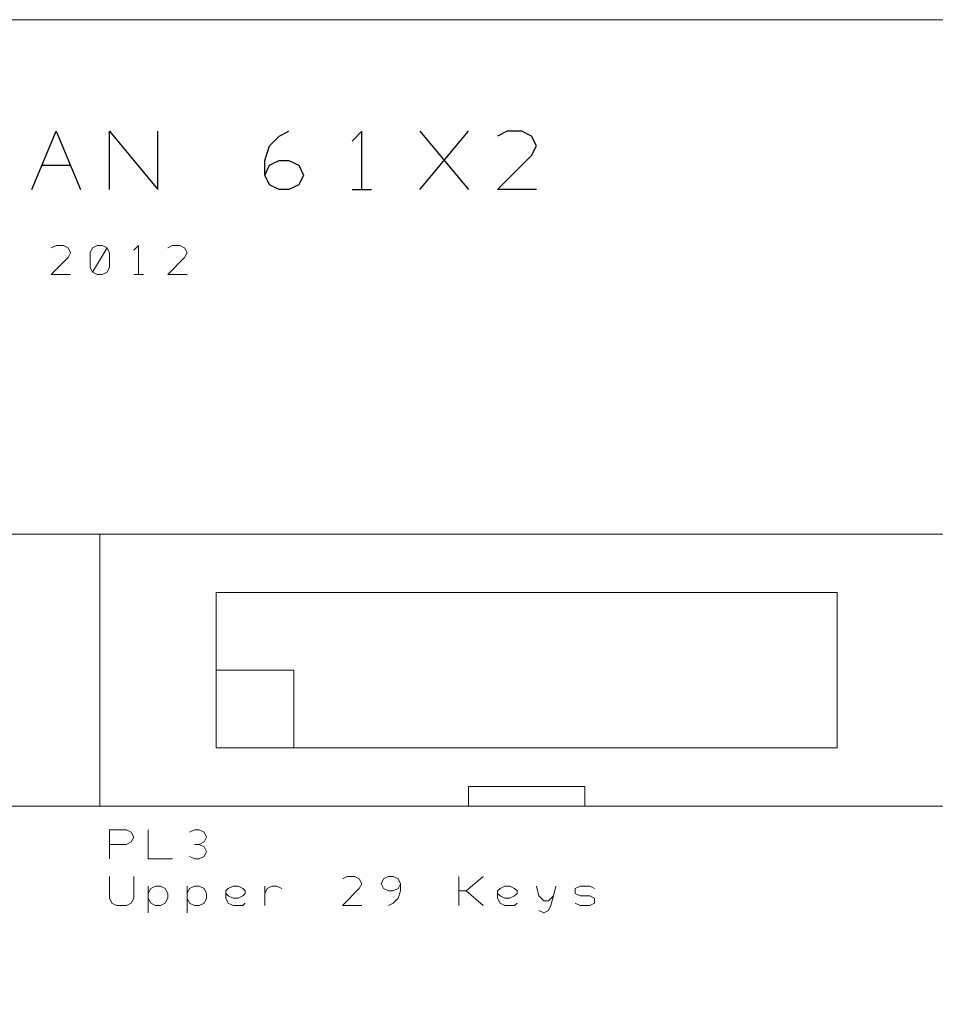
# Model space of a CAD drawing. Header units: millimetres. Extents: x -94 to 82, y -36 to 29.
# Tile 5 of 7: x -8 to 21, y -3 to 29. Entities that reach past the tile are written whole.
import ezdxf

# ---------------------------------------------------------------- set-up
doc = ezdxf.new("R2010")
doc.units = ezdxf.units.MM
doc.header["$MEASUREMENT"] = 0
doc.layers.add('Ebene 1', color=7, linetype='Continuous')

msp = doc.modelspace()

# ---------------------------------------------------------------- linework, layer by layer
at = {"layer": 'Ebene 1', "lineweight": 13}
msp.add_open_spline([(-67.7541, -26.1899), (-67.7541, -26.1899), (82.4234, -26.1899), (82.4234, -26.1899), (82.4234, -26.1899), (82.4234, -26.1899), (82.4234, 28.7376), (82.4234, 28.7376), (82.4234, 28.7376), (82.4234, 28.7376), (-67.7541, 28.7376), (-67.7541, 28.7376), (-67.7541, 28.7376), (-67.7541, 28.7376), (-67.7541, -26.1899), (-67.7541, -26.1899)], degree=3, knots=[0, 0, 0, 0, 0.2, 0.2, 0.2, 0.2, 0.4, 0.4, 0.4, 0.4, 0.6, 0.6, 0.6, 0.6, 1, 1, 1, 1], dxfattribs=at)
at = {"layer": 'Ebene 1', "lineweight": 25}
for points, knots in [([(-8.0641, 23.1814), (-8.0641, 23.1814), (-7.2704, 25.0864), (-7.2704, 25.0864), (-7.2704, 25.0864), (-7.2704, 25.0864), (-6.4766, 23.1814), (-6.4766, 23.1814)], [0, 0, 0, 0, 0.3333333, 0.3333333, 0.3333333, 0.3333333, 1, 1, 1, 1]), ([(-5.5241, 23.1814), (-5.5241, 23.1814), (-5.5241, 25.0864), (-5.5241, 25.0864), (-5.5241, 25.0864), (-5.5241, 25.0864), (-3.9366, 23.1814), (-3.9366, 23.1814), (-3.9366, 23.1814), (-3.9366, 23.1814), (-3.9366, 25.0864), (-3.9366, 25.0864)], [0, 0, 0, 0, 0.25, 0.25, 0.25, 0.25, 0.5, 0.5, 0.5, 0.5, 1, 1, 1, 1]), ([(-0.4441, 23.6576), (-0.4441, 23.6576), (-0.2854, 23.9751), (-0.2854, 23.9751), (-0.2854, 23.9751), (-0.2854, 23.9751), (0.0321, 24.1339), (0.0321, 24.1339), (0.0321, 24.1339), (0.0321, 24.1339), (0.3496, 24.1339), (0.3496, 24.1339), (0.3496, 24.1339), (0.3496, 24.1339), (0.6671, 23.9751), (0.6671, 23.9751), (0.6671, 23.9751), (0.6671, 23.9751), (0.8259, 23.6576), (0.8259, 23.6576), (0.8259, 23.6576), (0.8259, 23.6576), (0.6671, 23.3401), (0.6671, 23.3401), (0.6671, 23.3401), (0.6671, 23.3401), (0.3496, 23.1814), (0.3496, 23.1814), (0.3496, 23.1814), (0.3496, 23.1814), (0.0321, 23.1814), (0.0321, 23.1814), (0.0321, 23.1814), (0.0321, 23.1814), (-0.2854, 23.3401), (-0.2854, 23.3401), (-0.2854, 23.3401), (-0.2854, 23.3401), (-0.4441, 23.6576), (-0.4441, 23.6576), (-0.4441, 23.6576), (-0.4441, 23.6576), (-0.4441, 24.1339), (-0.4441, 24.1339), (-0.4441, 24.1339), (-0.4441, 24.1339), (-0.2854, 24.6101), (-0.2854, 24.6101), (-0.2854, 24.6101), (-0.2854, 24.6101), (0.0321, 24.9276), (0.0321, 24.9276), (0.0321, 24.9276), (0.0321, 24.9276), (0.3496, 25.0864), (0.3496, 25.0864)], [0, 0, 0, 0, 0.0666667, 0.0666667, 0.0666667, 0.0666667, 0.1333333, 0.1333333, 0.1333333, 0.1333333, 0.2, 0.2, 0.2, 0.2, 0.2666667, 0.2666667, 0.2666667, 0.2666667, 0.3333333, 0.3333333, 0.3333333, 0.3333333, 0.4, 0.4, 0.4, 0.4, 0.4666667, 0.4666667, 0.4666667, 0.4666667, 0.5333333, 0.5333333, 0.5333333, 0.5333333, 0.6, 0.6, 0.6, 0.6, 0.6666667, 0.6666667, 0.6666667, 0.6666667, 0.7333333, 0.7333333, 0.7333333, 0.7333333, 0.8, 0.8, 0.8, 0.8, 0.8666667, 0.8666667, 0.8666667, 0.8666667, 1, 1, 1, 1]), ([(2.7309, 23.1814), (2.7309, 23.1814), (2.7309, 25.0864), (2.7309, 25.0864), (2.7309, 25.0864), (2.7309, 25.0864), (2.4134, 24.7689), (2.4134, 24.7689)], [0, 0, 0, 0, 0.3333333, 0.3333333, 0.3333333, 0.3333333, 1, 1, 1, 1]), ([(8.4459, 23.1814), (8.4459, 23.1814), (7.1759, 23.1814), (7.1759, 23.1814), (7.1759, 23.1814), (7.1759, 23.1814), (8.2871, 24.2926), (8.2871, 24.2926), (8.2871, 24.2926), (8.2871, 24.2926), (8.4459, 24.6101), (8.4459, 24.6101), (8.4459, 24.6101), (8.4459, 24.6101), (8.2871, 24.9276), (8.2871, 24.9276), (8.2871, 24.9276), (8.2871, 24.9276), (7.9696, 25.0864), (7.9696, 25.0864), (7.9696, 25.0864), (7.9696, 25.0864), (7.4934, 25.0864), (7.4934, 25.0864), (7.4934, 25.0864), (7.4934, 25.0864), (7.1759, 24.9276), (7.1759, 24.9276)], [0, 0, 0, 0, 0.125, 0.125, 0.125, 0.125, 0.25, 0.25, 0.25, 0.25, 0.375, 0.375, 0.375, 0.375, 0.5, 0.5, 0.5, 0.5, 0.625, 0.625, 0.625, 0.625, 0.75, 0.75, 0.75, 0.75, 1, 1, 1, 1])]:
    msp.add_open_spline(points, degree=3, knots=knots, dxfattribs=at)
for points in [[(4.6359, 23.1814), (4.6359, 23.1814), (6.2234, 25.0864), (6.2234, 25.0864)], [(4.6359, 25.0864), (4.6359, 25.0864), (6.2234, 23.1814), (6.2234, 23.1814)], [(-7.7466, 23.9751), (-7.7466, 23.9751), (-6.7941, 23.9751), (-6.7941, 23.9751)], [(2.4134, 23.1814), (2.4134, 23.1814), (3.0484, 23.1814), (3.0484, 23.1814)]]:
    msp.add_open_spline(points, degree=3, dxfattribs=at)
at = {"layer": 'Ebene 1', "lineweight": 20}
for points, knots in [([(-6.7941, 20.4032), (-6.7941, 20.4032), (-7.4291, 20.4032), (-7.4291, 20.4032), (-7.4291, 20.4032), (-7.4291, 20.4032), (-6.8735, 20.9589), (-6.8735, 20.9589), (-6.8735, 20.9589), (-6.8735, 20.9589), (-6.7941, 21.1176), (-6.7941, 21.1176), (-6.7941, 21.1176), (-6.7941, 21.1176), (-6.8735, 21.2764), (-6.8735, 21.2764), (-6.8735, 21.2764), (-6.8735, 21.2764), (-7.0323, 21.3557), (-7.0323, 21.3557), (-7.0323, 21.3557), (-7.0323, 21.3557), (-7.2704, 21.3557), (-7.2704, 21.3557), (-7.2704, 21.3557), (-7.2704, 21.3557), (-7.4291, 21.2764), (-7.4291, 21.2764)], [0, 0, 0, 0, 0.125, 0.125, 0.125, 0.125, 0.25, 0.25, 0.25, 0.25, 0.375, 0.375, 0.375, 0.375, 0.5, 0.5, 0.5, 0.5, 0.625, 0.625, 0.625, 0.625, 0.75, 0.75, 0.75, 0.75, 1, 1, 1, 1]), ([(-6.0798, 20.4826), (-6.0798, 20.4826), (-5.921, 20.4032), (-5.921, 20.4032), (-5.921, 20.4032), (-5.921, 20.4032), (-5.7623, 20.4032), (-5.7623, 20.4032), (-5.7623, 20.4032), (-5.7623, 20.4032), (-5.6035, 20.4826), (-5.6035, 20.4826), (-5.6035, 20.4826), (-5.6035, 20.4826), (-5.5241, 20.6414), (-5.5241, 20.6414), (-5.5241, 20.6414), (-5.5241, 20.6414), (-5.5241, 21.1176), (-5.5241, 21.1176), (-5.5241, 21.1176), (-5.5241, 21.1176), (-5.6035, 21.2764), (-5.6035, 21.2764), (-5.6035, 21.2764), (-5.6035, 21.2764), (-5.7623, 21.3557), (-5.7623, 21.3557), (-5.7623, 21.3557), (-5.7623, 21.3557), (-5.921, 21.3557), (-5.921, 21.3557), (-5.921, 21.3557), (-5.921, 21.3557), (-6.0798, 21.2764), (-6.0798, 21.2764), (-6.0798, 21.2764), (-6.0798, 21.2764), (-6.1591, 21.1176), (-6.1591, 21.1176), (-6.1591, 21.1176), (-6.1591, 21.1176), (-6.1591, 20.6414), (-6.1591, 20.6414), (-6.1591, 20.6414), (-6.1591, 20.6414), (-6.0798, 20.4826), (-6.0798, 20.4826), (-6.0798, 20.4826), (-6.0798, 20.4826), (-5.6035, 21.2764), (-5.6035, 21.2764)], [0, 0, 0, 0, 0.0714286, 0.0714286, 0.0714286, 0.0714286, 0.1428571, 0.1428571, 0.1428571, 0.1428571, 0.2142857, 0.2142857, 0.2142857, 0.2142857, 0.2857143, 0.2857143, 0.2857143, 0.2857143, 0.3571429, 0.3571429, 0.3571429, 0.3571429, 0.4285714, 0.4285714, 0.4285714, 0.4285714, 0.5, 0.5, 0.5, 0.5, 0.5714286, 0.5714286, 0.5714286, 0.5714286, 0.6428571, 0.6428571, 0.6428571, 0.6428571, 0.7142857, 0.7142857, 0.7142857, 0.7142857, 0.7857143, 0.7857143, 0.7857143, 0.7857143, 0.8571429, 0.8571429, 0.8571429, 0.8571429, 1, 1, 1, 1]), ([(-4.5716, 20.4032), (-4.5716, 20.4032), (-4.5716, 21.3557), (-4.5716, 21.3557), (-4.5716, 21.3557), (-4.5716, 21.3557), (-4.7304, 21.197), (-4.7304, 21.197)], [0, 0, 0, 0, 0.3333333, 0.3333333, 0.3333333, 0.3333333, 1, 1, 1, 1]), ([(-2.9841, 20.4032), (-2.9841, 20.4032), (-3.6191, 20.4032), (-3.6191, 20.4032), (-3.6191, 20.4032), (-3.6191, 20.4032), (-3.0635, 20.9589), (-3.0635, 20.9589), (-3.0635, 20.9589), (-3.0635, 20.9589), (-2.9841, 21.1176), (-2.9841, 21.1176), (-2.9841, 21.1176), (-2.9841, 21.1176), (-3.0635, 21.2764), (-3.0635, 21.2764), (-3.0635, 21.2764), (-3.0635, 21.2764), (-3.2223, 21.3557), (-3.2223, 21.3557), (-3.2223, 21.3557), (-3.2223, 21.3557), (-3.4604, 21.3557), (-3.4604, 21.3557), (-3.4604, 21.3557), (-3.4604, 21.3557), (-3.6191, 21.2764), (-3.6191, 21.2764)], [0, 0, 0, 0, 0.125, 0.125, 0.125, 0.125, 0.25, 0.25, 0.25, 0.25, 0.375, 0.375, 0.375, 0.375, 0.5, 0.5, 0.5, 0.5, 0.625, 0.625, 0.625, 0.625, 0.75, 0.75, 0.75, 0.75, 1, 1, 1, 1]), ([(-5.8416, 3.0201), (-5.8416, 3.0201), (-5.8416, 11.9101), (-5.8416, 11.9101), (-5.8416, 11.9101), (-5.8416, 11.9101), (-33.7816, 11.9101), (-33.7816, 11.9101), (-33.7816, 11.9101), (-33.7816, 11.9101), (-33.7816, 3.0201), (-33.7816, 3.0201), (-33.7816, 3.0201), (-33.7816, 3.0201), (-5.8416, 3.0201), (-5.8416, 3.0201)], [0, 0, 0, 0, 0.2, 0.2, 0.2, 0.2, 0.4, 0.4, 0.4, 0.4, 0.6, 0.6, 0.6, 0.6, 1, 1, 1, 1]), ([(22.0984, 3.0201), (22.0984, 3.0201), (22.0984, 11.9101), (22.0984, 11.9101), (22.0984, 11.9101), (22.0984, 11.9101), (-5.8416, 11.9101), (-5.8416, 11.9101), (-5.8416, 11.9101), (-5.8416, 11.9101), (-5.8416, 3.0201), (-5.8416, 3.0201), (-5.8416, 3.0201), (-5.8416, 3.0201), (22.0984, 3.0201), (22.0984, 3.0201)], [0, 0, 0, 0, 0.2, 0.2, 0.2, 0.2, 0.4, 0.4, 0.4, 0.4, 0.6, 0.6, 0.6, 0.6, 1, 1, 1, 1]), ([(-2.0316, 4.9251), (-2.0316, 4.9251), (18.2884, 4.9251), (18.2884, 4.9251), (18.2884, 4.9251), (18.2884, 4.9251), (18.2884, 10.0051), (18.2884, 10.0051), (18.2884, 10.0051), (18.2884, 10.0051), (-2.0316, 10.0051), (-2.0316, 10.0051), (-2.0316, 10.0051), (-2.0316, 10.0051), (-2.0316, 4.9251), (-2.0316, 4.9251)], [0, 0, 0, 0, 0.2, 0.2, 0.2, 0.2, 0.4, 0.4, 0.4, 0.4, 0.6, 0.6, 0.6, 0.6, 1, 1, 1, 1]), ([(0.5084, 4.9251), (0.5084, 4.9251), (0.5084, 7.4651), (0.5084, 7.4651), (0.5084, 7.4651), (0.5084, 7.4651), (-2.0316, 7.4651), (-2.0316, 7.4651), (-2.0316, 7.4651), (-2.0316, 7.4651), (-2.0316, 4.9251), (-2.0316, 4.9251), (-2.0316, 4.9251), (-2.0316, 4.9251), (0.5084, 4.9251), (0.5084, 4.9251)], [0, 0, 0, 0, 0.2, 0.2, 0.2, 0.2, 0.4, 0.4, 0.4, 0.4, 0.6, 0.6, 0.6, 0.6, 1, 1, 1, 1]), ([(10.0334, 3.0201), (10.0334, 3.0201), (10.0334, 3.6551), (10.0334, 3.6551), (10.0334, 3.6551), (10.0334, 3.6551), (6.2234, 3.6551), (6.2234, 3.6551), (6.2234, 3.6551), (6.2234, 3.6551), (6.2234, 3.0201), (6.2234, 3.0201), (6.2234, 3.0201), (6.2234, 3.0201), (10.0334, 3.0201), (10.0334, 3.0201)], [0, 0, 0, 0, 0.2, 0.2, 0.2, 0.2, 0.4, 0.4, 0.4, 0.4, 0.6, 0.6, 0.6, 0.6, 1, 1, 1, 1]), ([(-5.5241, 1.2897), (-5.5241, 1.2897), (-5.5241, 2.2422), (-5.5241, 2.2422), (-5.5241, 2.2422), (-5.5241, 2.2422), (-4.9685, 2.2422), (-4.9685, 2.2422), (-4.9685, 2.2422), (-4.9685, 2.2422), (-4.8098, 2.1629), (-4.8098, 2.1629), (-4.8098, 2.1629), (-4.8098, 2.1629), (-4.7304, 2.0041), (-4.7304, 2.0041), (-4.7304, 2.0041), (-4.7304, 2.0041), (-4.8098, 1.8454), (-4.8098, 1.8454), (-4.8098, 1.8454), (-4.8098, 1.8454), (-4.9685, 1.766), (-4.9685, 1.766), (-4.9685, 1.766), (-4.9685, 1.766), (-5.5241, 1.766), (-5.5241, 1.766)], [0, 0, 0, 0, 0.125, 0.125, 0.125, 0.125, 0.25, 0.25, 0.25, 0.25, 0.375, 0.375, 0.375, 0.375, 0.5, 0.5, 0.5, 0.5, 0.625, 0.625, 0.625, 0.625, 0.75, 0.75, 0.75, 0.75, 1, 1, 1, 1]), ([(-4.2541, 2.2422), (-4.2541, 2.2422), (-4.2541, 1.2897), (-4.2541, 1.2897), (-4.2541, 1.2897), (-4.2541, 1.2897), (-3.4604, 1.2897), (-3.4604, 1.2897)], [0, 0, 0, 0, 0.3333333, 0.3333333, 0.3333333, 0.3333333, 1, 1, 1, 1]), ([(-2.5873, 1.766), (-2.5873, 1.766), (-2.4285, 1.8454), (-2.4285, 1.8454), (-2.4285, 1.8454), (-2.4285, 1.8454), (-2.3491, 2.0041), (-2.3491, 2.0041), (-2.3491, 2.0041), (-2.3491, 2.0041), (-2.4285, 2.1629), (-2.4285, 2.1629), (-2.4285, 2.1629), (-2.4285, 2.1629), (-2.5873, 2.2422), (-2.5873, 2.2422), (-2.5873, 2.2422), (-2.5873, 2.2422), (-2.746, 2.2422), (-2.746, 2.2422), (-2.746, 2.2422), (-2.746, 2.2422), (-2.9048, 2.1629), (-2.9048, 2.1629)], [0, 0, 0, 0, 0.1428571, 0.1428571, 0.1428571, 0.1428571, 0.2857143, 0.2857143, 0.2857143, 0.2857143, 0.4285714, 0.4285714, 0.4285714, 0.4285714, 0.5714286, 0.5714286, 0.5714286, 0.5714286, 0.7142857, 0.7142857, 0.7142857, 0.7142857, 1, 1, 1, 1]), ([(-2.9048, 1.3691), (-2.9048, 1.3691), (-2.746, 1.2897), (-2.746, 1.2897), (-2.746, 1.2897), (-2.746, 1.2897), (-2.5873, 1.2897), (-2.5873, 1.2897), (-2.5873, 1.2897), (-2.5873, 1.2897), (-2.4285, 1.3691), (-2.4285, 1.3691), (-2.4285, 1.3691), (-2.4285, 1.3691), (-2.3491, 1.5279), (-2.3491, 1.5279), (-2.3491, 1.5279), (-2.3491, 1.5279), (-2.4285, 1.6866), (-2.4285, 1.6866), (-2.4285, 1.6866), (-2.4285, 1.6866), (-2.5873, 1.766), (-2.5873, 1.766), (-2.5873, 1.766), (-2.5873, 1.766), (-2.746, 1.766), (-2.746, 1.766)], [0, 0, 0, 0, 0.125, 0.125, 0.125, 0.125, 0.25, 0.25, 0.25, 0.25, 0.375, 0.375, 0.375, 0.375, 0.5, 0.5, 0.5, 0.5, 0.625, 0.625, 0.625, 0.625, 0.75, 0.75, 0.75, 0.75, 1, 1, 1, 1]), ([(-5.5241, 0.7182), (-5.5241, 0.7182), (-5.5241, 0.0039), (-5.5241, 0.0039), (-5.5241, 0.0039), (-5.5241, 0.0039), (-5.4448, -0.1549), (-5.4448, -0.1549), (-5.4448, -0.1549), (-5.4448, -0.1549), (-5.286, -0.2343), (-5.286, -0.2343), (-5.286, -0.2343), (-5.286, -0.2343), (-4.9685, -0.2343), (-4.9685, -0.2343), (-4.9685, -0.2343), (-4.9685, -0.2343), (-4.8098, -0.1549), (-4.8098, -0.1549), (-4.8098, -0.1549), (-4.8098, -0.1549), (-4.7304, 0.0039), (-4.7304, 0.0039), (-4.7304, 0.0039), (-4.7304, 0.0039), (-4.7304, 0.7182), (-4.7304, 0.7182)], [0, 0, 0, 0, 0.125, 0.125, 0.125, 0.125, 0.25, 0.25, 0.25, 0.25, 0.375, 0.375, 0.375, 0.375, 0.5, 0.5, 0.5, 0.5, 0.625, 0.625, 0.625, 0.625, 0.75, 0.75, 0.75, 0.75, 1, 1, 1, 1]), ([(2.7309, -0.2343), (2.7309, -0.2343), (2.0959, -0.2343), (2.0959, -0.2343), (2.0959, -0.2343), (2.0959, -0.2343), (2.6515, 0.3214), (2.6515, 0.3214), (2.6515, 0.3214), (2.6515, 0.3214), (2.7309, 0.4801), (2.7309, 0.4801), (2.7309, 0.4801), (2.7309, 0.4801), (2.6515, 0.6389), (2.6515, 0.6389), (2.6515, 0.6389), (2.6515, 0.6389), (2.4927, 0.7182), (2.4927, 0.7182), (2.4927, 0.7182), (2.4927, 0.7182), (2.2546, 0.7182), (2.2546, 0.7182), (2.2546, 0.7182), (2.2546, 0.7182), (2.0959, 0.6389), (2.0959, 0.6389)], [0, 0, 0, 0, 0.125, 0.125, 0.125, 0.125, 0.25, 0.25, 0.25, 0.25, 0.375, 0.375, 0.375, 0.375, 0.5, 0.5, 0.5, 0.5, 0.625, 0.625, 0.625, 0.625, 0.75, 0.75, 0.75, 0.75, 1, 1, 1, 1]), ([(3.604, -0.2343), (3.604, -0.2343), (3.7627, -0.1549), (3.7627, -0.1549), (3.7627, -0.1549), (3.7627, -0.1549), (3.9215, 0.0039), (3.9215, 0.0039), (3.9215, 0.0039), (3.9215, 0.0039), (4.0009, 0.242), (4.0009, 0.242), (4.0009, 0.242), (4.0009, 0.242), (4.0009, 0.4801), (4.0009, 0.4801), (4.0009, 0.4801), (4.0009, 0.4801), (3.9215, 0.6389), (3.9215, 0.6389), (3.9215, 0.6389), (3.9215, 0.6389), (3.7627, 0.7182), (3.7627, 0.7182), (3.7627, 0.7182), (3.7627, 0.7182), (3.604, 0.7182), (3.604, 0.7182), (3.604, 0.7182), (3.604, 0.7182), (3.4452, 0.6389), (3.4452, 0.6389), (3.4452, 0.6389), (3.4452, 0.6389), (3.3659, 0.4801), (3.3659, 0.4801), (3.3659, 0.4801), (3.3659, 0.4801), (3.4452, 0.3214), (3.4452, 0.3214), (3.4452, 0.3214), (3.4452, 0.3214), (3.604, 0.242), (3.604, 0.242), (3.604, 0.242), (3.604, 0.242), (3.7627, 0.242), (3.7627, 0.242), (3.7627, 0.242), (3.7627, 0.242), (3.9215, 0.3214), (3.9215, 0.3214), (3.9215, 0.3214), (3.9215, 0.3214), (4.0009, 0.4801), (4.0009, 0.4801)], [0, 0, 0, 0, 0.0666667, 0.0666667, 0.0666667, 0.0666667, 0.1333333, 0.1333333, 0.1333333, 0.1333333, 0.2, 0.2, 0.2, 0.2, 0.2666667, 0.2666667, 0.2666667, 0.2666667, 0.3333333, 0.3333333, 0.3333333, 0.3333333, 0.4, 0.4, 0.4, 0.4, 0.4666667, 0.4666667, 0.4666667, 0.4666667, 0.5333333, 0.5333333, 0.5333333, 0.5333333, 0.6, 0.6, 0.6, 0.6, 0.6666667, 0.6666667, 0.6666667, 0.6666667, 0.7333333, 0.7333333, 0.7333333, 0.7333333, 0.8, 0.8, 0.8, 0.8, 0.8666667, 0.8666667, 0.8666667, 0.8666667, 1, 1, 1, 1]), ([(5.9059, 0.242), (5.9059, 0.242), (6.144, 0.242), (6.144, 0.242), (6.144, 0.242), (6.144, 0.242), (6.6996, 0.7182), (6.6996, 0.7182)], [0, 0, 0, 0, 0.3333333, 0.3333333, 0.3333333, 0.3333333, 1, 1, 1, 1]), ([(-4.2541, 0.0039), (-4.2541, 0.0039), (-4.1748, -0.1549), (-4.1748, -0.1549), (-4.1748, -0.1549), (-4.1748, -0.1549), (-4.016, -0.2343), (-4.016, -0.2343), (-4.016, -0.2343), (-4.016, -0.2343), (-3.8573, -0.2343), (-3.8573, -0.2343), (-3.8573, -0.2343), (-3.8573, -0.2343), (-3.6985, -0.1549), (-3.6985, -0.1549), (-3.6985, -0.1549), (-3.6985, -0.1549), (-3.6191, 0.0039), (-3.6191, 0.0039), (-3.6191, 0.0039), (-3.6191, 0.0039), (-3.6191, 0.1626), (-3.6191, 0.1626), (-3.6191, 0.1626), (-3.6191, 0.1626), (-3.6985, 0.3214), (-3.6985, 0.3214), (-3.6985, 0.3214), (-3.6985, 0.3214), (-3.8573, 0.4007), (-3.8573, 0.4007), (-3.8573, 0.4007), (-3.8573, 0.4007), (-4.016, 0.4007), (-4.016, 0.4007), (-4.016, 0.4007), (-4.016, 0.4007), (-4.1748, 0.3214), (-4.1748, 0.3214), (-4.1748, 0.3214), (-4.1748, 0.3214), (-4.2541, 0.1626), (-4.2541, 0.1626), (-4.2541, 0.1626), (-4.2541, 0.1626), (-4.2541, 0.0039), (-4.2541, 0.0039)], [0, 0, 0, 0, 0.0769231, 0.0769231, 0.0769231, 0.0769231, 0.1538462, 0.1538462, 0.1538462, 0.1538462, 0.2307692, 0.2307692, 0.2307692, 0.2307692, 0.3076923, 0.3076923, 0.3076923, 0.3076923, 0.3846154, 0.3846154, 0.3846154, 0.3846154, 0.4615385, 0.4615385, 0.4615385, 0.4615385, 0.5384615, 0.5384615, 0.5384615, 0.5384615, 0.6153846, 0.6153846, 0.6153846, 0.6153846, 0.6923077, 0.6923077, 0.6923077, 0.6923077, 0.7692308, 0.7692308, 0.7692308, 0.7692308, 0.8461538, 0.8461538, 0.8461538, 0.8461538, 1, 1, 1, 1]), ([(-2.9841, 0.0039), (-2.9841, 0.0039), (-2.9048, -0.1549), (-2.9048, -0.1549), (-2.9048, -0.1549), (-2.9048, -0.1549), (-2.746, -0.2343), (-2.746, -0.2343), (-2.746, -0.2343), (-2.746, -0.2343), (-2.5873, -0.2343), (-2.5873, -0.2343), (-2.5873, -0.2343), (-2.5873, -0.2343), (-2.4285, -0.1549), (-2.4285, -0.1549), (-2.4285, -0.1549), (-2.4285, -0.1549), (-2.3491, 0.0039), (-2.3491, 0.0039), (-2.3491, 0.0039), (-2.3491, 0.0039), (-2.3491, 0.1626), (-2.3491, 0.1626), (-2.3491, 0.1626), (-2.3491, 0.1626), (-2.4285, 0.3214), (-2.4285, 0.3214), (-2.4285, 0.3214), (-2.4285, 0.3214), (-2.5873, 0.4007), (-2.5873, 0.4007), (-2.5873, 0.4007), (-2.5873, 0.4007), (-2.746, 0.4007), (-2.746, 0.4007), (-2.746, 0.4007), (-2.746, 0.4007), (-2.9048, 0.3214), (-2.9048, 0.3214), (-2.9048, 0.3214), (-2.9048, 0.3214), (-2.9841, 0.1626), (-2.9841, 0.1626), (-2.9841, 0.1626), (-2.9841, 0.1626), (-2.9841, 0.0039), (-2.9841, 0.0039)], [0, 0, 0, 0, 0.0769231, 0.0769231, 0.0769231, 0.0769231, 0.1538462, 0.1538462, 0.1538462, 0.1538462, 0.2307692, 0.2307692, 0.2307692, 0.2307692, 0.3076923, 0.3076923, 0.3076923, 0.3076923, 0.3846154, 0.3846154, 0.3846154, 0.3846154, 0.4615385, 0.4615385, 0.4615385, 0.4615385, 0.5384615, 0.5384615, 0.5384615, 0.5384615, 0.6153846, 0.6153846, 0.6153846, 0.6153846, 0.6923077, 0.6923077, 0.6923077, 0.6923077, 0.7692308, 0.7692308, 0.7692308, 0.7692308, 0.8461538, 0.8461538, 0.8461538, 0.8461538, 1, 1, 1, 1]), ([(-1.0791, -0.1549), (-1.0791, -0.1549), (-1.1585, -0.2343), (-1.1585, -0.2343), (-1.1585, -0.2343), (-1.1585, -0.2343), (-1.3173, -0.2343), (-1.3173, -0.2343), (-1.3173, -0.2343), (-1.3173, -0.2343), (-1.476, -0.2343), (-1.476, -0.2343), (-1.476, -0.2343), (-1.476, -0.2343), (-1.6348, -0.1549), (-1.6348, -0.1549), (-1.6348, -0.1549), (-1.6348, -0.1549), (-1.7141, 0.0039), (-1.7141, 0.0039), (-1.7141, 0.0039), (-1.7141, 0.0039), (-1.7141, 0.242), (-1.7141, 0.242), (-1.7141, 0.242), (-1.7141, 0.242), (-1.6348, 0.3214), (-1.6348, 0.3214), (-1.6348, 0.3214), (-1.6348, 0.3214), (-1.476, 0.4007), (-1.476, 0.4007), (-1.476, 0.4007), (-1.476, 0.4007), (-1.3173, 0.4007), (-1.3173, 0.4007), (-1.3173, 0.4007), (-1.3173, 0.4007), (-1.1585, 0.3214), (-1.1585, 0.3214), (-1.1585, 0.3214), (-1.1585, 0.3214), (-1.0791, 0.242), (-1.0791, 0.242), (-1.0791, 0.242), (-1.0791, 0.242), (-1.0791, 0.1626), (-1.0791, 0.1626), (-1.0791, 0.1626), (-1.0791, 0.1626), (-1.1585, 0.0832), (-1.1585, 0.0832), (-1.1585, 0.0832), (-1.1585, 0.0832), (-1.3173, 0.0039), (-1.3173, 0.0039), (-1.3173, 0.0039), (-1.3173, 0.0039), (-1.476, 0.0039), (-1.476, 0.0039), (-1.476, 0.0039), (-1.476, 0.0039), (-1.6348, 0.0832), (-1.6348, 0.0832), (-1.6348, 0.0832), (-1.6348, 0.0832), (-1.7141, 0.1626), (-1.7141, 0.1626)], [0, 0, 0, 0, 0.0555556, 0.0555556, 0.0555556, 0.0555556, 0.1111111, 0.1111111, 0.1111111, 0.1111111, 0.1666667, 0.1666667, 0.1666667, 0.1666667, 0.2222222, 0.2222222, 0.2222222, 0.2222222, 0.2777778, 0.2777778, 0.2777778, 0.2777778, 0.3333333, 0.3333333, 0.3333333, 0.3333333, 0.3888889, 0.3888889, 0.3888889, 0.3888889, 0.4444444, 0.4444444, 0.4444444, 0.4444444, 0.5, 0.5, 0.5, 0.5, 0.5555556, 0.5555556, 0.5555556, 0.5555556, 0.6111111, 0.6111111, 0.6111111, 0.6111111, 0.6666667, 0.6666667, 0.6666667, 0.6666667, 0.7222222, 0.7222222, 0.7222222, 0.7222222, 0.7777778, 0.7777778, 0.7777778, 0.7777778, 0.8333333, 0.8333333, 0.8333333, 0.8333333, 0.8888889, 0.8888889, 0.8888889, 0.8888889, 1, 1, 1, 1]), ([(-0.4441, 0.1626), (-0.4441, 0.1626), (-0.3648, 0.3214), (-0.3648, 0.3214), (-0.3648, 0.3214), (-0.3648, 0.3214), (-0.206, 0.4007), (-0.206, 0.4007), (-0.206, 0.4007), (-0.206, 0.4007), (-0.0473, 0.4007), (-0.0473, 0.4007), (-0.0473, 0.4007), (-0.0473, 0.4007), (0.1115, 0.3214), (0.1115, 0.3214)], [0, 0, 0, 0, 0.2, 0.2, 0.2, 0.2, 0.4, 0.4, 0.4, 0.4, 0.6, 0.6, 0.6, 0.6, 1, 1, 1, 1]), ([(7.8109, -0.1549), (7.8109, -0.1549), (7.7315, -0.2343), (7.7315, -0.2343), (7.7315, -0.2343), (7.7315, -0.2343), (7.5727, -0.2343), (7.5727, -0.2343), (7.5727, -0.2343), (7.5727, -0.2343), (7.414, -0.2343), (7.414, -0.2343), (7.414, -0.2343), (7.414, -0.2343), (7.2552, -0.1549), (7.2552, -0.1549), (7.2552, -0.1549), (7.2552, -0.1549), (7.1759, 0.0039), (7.1759, 0.0039), (7.1759, 0.0039), (7.1759, 0.0039), (7.1759, 0.242), (7.1759, 0.242), (7.1759, 0.242), (7.1759, 0.242), (7.2552, 0.3214), (7.2552, 0.3214), (7.2552, 0.3214), (7.2552, 0.3214), (7.414, 0.4007), (7.414, 0.4007), (7.414, 0.4007), (7.414, 0.4007), (7.5727, 0.4007), (7.5727, 0.4007), (7.5727, 0.4007), (7.5727, 0.4007), (7.7315, 0.3214), (7.7315, 0.3214), (7.7315, 0.3214), (7.7315, 0.3214), (7.8109, 0.242), (7.8109, 0.242), (7.8109, 0.242), (7.8109, 0.242), (7.8109, 0.1626), (7.8109, 0.1626), (7.8109, 0.1626), (7.8109, 0.1626), (7.7315, 0.0832), (7.7315, 0.0832), (7.7315, 0.0832), (7.7315, 0.0832), (7.5727, 0.0039), (7.5727, 0.0039), (7.5727, 0.0039), (7.5727, 0.0039), (7.414, 0.0039), (7.414, 0.0039), (7.414, 0.0039), (7.414, 0.0039), (7.2552, 0.0832), (7.2552, 0.0832), (7.2552, 0.0832), (7.2552, 0.0832), (7.1759, 0.1626), (7.1759, 0.1626)], [0, 0, 0, 0, 0.0555556, 0.0555556, 0.0555556, 0.0555556, 0.1111111, 0.1111111, 0.1111111, 0.1111111, 0.1666667, 0.1666667, 0.1666667, 0.1666667, 0.2222222, 0.2222222, 0.2222222, 0.2222222, 0.2777778, 0.2777778, 0.2777778, 0.2777778, 0.3333333, 0.3333333, 0.3333333, 0.3333333, 0.3888889, 0.3888889, 0.3888889, 0.3888889, 0.4444444, 0.4444444, 0.4444444, 0.4444444, 0.5, 0.5, 0.5, 0.5, 0.5555556, 0.5555556, 0.5555556, 0.5555556, 0.6111111, 0.6111111, 0.6111111, 0.6111111, 0.6666667, 0.6666667, 0.6666667, 0.6666667, 0.7222222, 0.7222222, 0.7222222, 0.7222222, 0.7777778, 0.7777778, 0.7777778, 0.7777778, 0.8333333, 0.8333333, 0.8333333, 0.8333333, 0.8888889, 0.8888889, 0.8888889, 0.8888889, 1, 1, 1, 1]), ([(8.4459, 0.4007), (8.4459, 0.4007), (8.5252, 0.0832), (8.5252, 0.0832), (8.5252, 0.0832), (8.5252, 0.0832), (8.684, -0.0755), (8.684, -0.0755), (8.684, -0.0755), (8.684, -0.0755), (8.8427, -0.0755), (8.8427, -0.0755), (8.8427, -0.0755), (8.8427, -0.0755), (9.0015, 0.0832), (9.0015, 0.0832), (9.0015, 0.0832), (9.0015, 0.0832), (9.0809, 0.4007), (9.0809, 0.4007)], [0, 0, 0, 0, 0.1666667, 0.1666667, 0.1666667, 0.1666667, 0.3333333, 0.3333333, 0.3333333, 0.3333333, 0.5, 0.5, 0.5, 0.5, 0.6666667, 0.6666667, 0.6666667, 0.6666667, 1, 1, 1, 1]), ([(9.7159, -0.1549), (9.7159, -0.1549), (9.8746, -0.2343), (9.8746, -0.2343), (9.8746, -0.2343), (9.8746, -0.2343), (10.1921, -0.2343), (10.1921, -0.2343), (10.1921, -0.2343), (10.1921, -0.2343), (10.3509, -0.1549), (10.3509, -0.1549), (10.3509, -0.1549), (10.3509, -0.1549), (10.3509, 0.0039), (10.3509, 0.0039), (10.3509, 0.0039), (10.3509, 0.0039), (10.1921, 0.0832), (10.1921, 0.0832), (10.1921, 0.0832), (10.1921, 0.0832), (9.8746, 0.0832), (9.8746, 0.0832), (9.8746, 0.0832), (9.8746, 0.0832), (9.7159, 0.1626), (9.7159, 0.1626), (9.7159, 0.1626), (9.7159, 0.1626), (9.7159, 0.3214), (9.7159, 0.3214), (9.7159, 0.3214), (9.7159, 0.3214), (9.8746, 0.4007), (9.8746, 0.4007), (9.8746, 0.4007), (9.8746, 0.4007), (10.1921, 0.4007), (10.1921, 0.4007), (10.1921, 0.4007), (10.1921, 0.4007), (10.3509, 0.3214), (10.3509, 0.3214)], [0, 0, 0, 0, 0.0833333, 0.0833333, 0.0833333, 0.0833333, 0.1666667, 0.1666667, 0.1666667, 0.1666667, 0.25, 0.25, 0.25, 0.25, 0.3333333, 0.3333333, 0.3333333, 0.3333333, 0.4166667, 0.4166667, 0.4166667, 0.4166667, 0.5, 0.5, 0.5, 0.5, 0.5833333, 0.5833333, 0.5833333, 0.5833333, 0.6666667, 0.6666667, 0.6666667, 0.6666667, 0.75, 0.75, 0.75, 0.75, 0.8333333, 0.8333333, 0.8333333, 0.8333333, 1, 1, 1, 1]), ([(9.0015, 0.0832), (9.0015, 0.0832), (8.9221, -0.2343), (8.9221, -0.2343), (8.9221, -0.2343), (8.9221, -0.2343), (8.8427, -0.393), (8.8427, -0.393), (8.8427, -0.393), (8.8427, -0.393), (8.684, -0.4724), (8.684, -0.4724), (8.684, -0.4724), (8.684, -0.4724), (8.5252, -0.393), (8.5252, -0.393)], [0, 0, 0, 0, 0.2, 0.2, 0.2, 0.2, 0.4, 0.4, 0.4, 0.4, 0.6, 0.6, 0.6, 0.6, 1, 1, 1, 1])]:
    msp.add_open_spline(points, degree=3, knots=knots, dxfattribs=at)
for points in [[(-4.7304, 20.4032), (-4.7304, 20.4032), (-4.4129, 20.4032), (-4.4129, 20.4032)], [(5.9059, -0.2343), (5.9059, -0.2343), (5.9059, 0.7182), (5.9059, 0.7182)], [(-4.2541, 0.4007), (-4.2541, 0.4007), (-4.2541, -0.4724), (-4.2541, -0.4724)], [(-2.9841, 0.4007), (-2.9841, 0.4007), (-2.9841, -0.4724), (-2.9841, -0.4724)], [(-0.4441, -0.2343), (-0.4441, -0.2343), (-0.4441, 0.4007), (-0.4441, 0.4007)], [(6.144, 0.242), (6.144, 0.242), (6.6996, -0.2343), (6.6996, -0.2343)]]:
    msp.add_open_spline(points, degree=3, dxfattribs=at)

doc.saveas('drawing.dxf')
